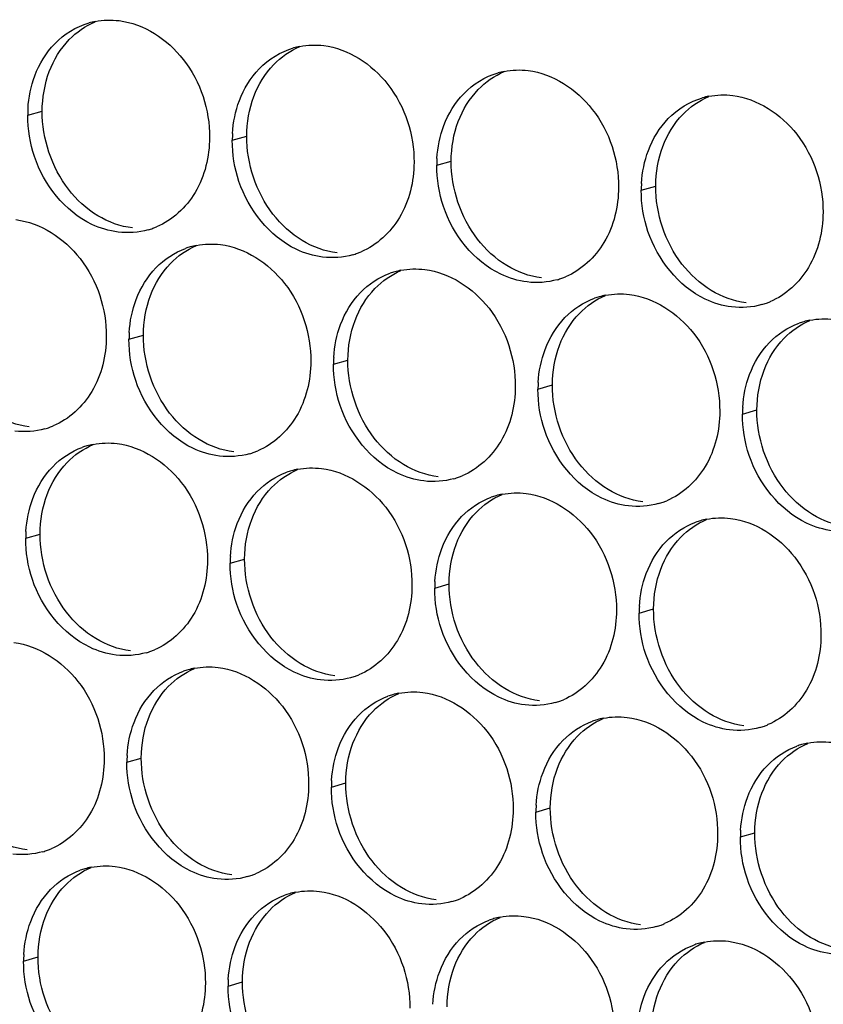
# Paper-space layout '45651_1_3' of a CAD drawing. Header units: millimetres. Extents: x -231 to 594, y 0 to 420.
# Tile 147 of 247: x 135.13 to 141.1, y 215.27 to 222.59. Entities that reach past the tile are written whole.
import ezdxf

# ---------------------------------------------------------------- set-up
doc = ezdxf.new("R2010")
doc.units = ezdxf.units.MM
doc.header["$LTSCALE"] = 32.67
doc.layers.add('02___PRT_ALL_AXES', color=7, linetype='CONTINUOUS')

psp = doc.layouts.new('45651_1_3')

# ---------------------------------------------------------------- linework, layer by layer
at = {"layer": '02___PRT_ALL_AXES', "color": 7, "linetype": 'CONTINUOUS'}
for p, q in [((135.1891, 221.8768), (135.2963, 221.9074)), ((136.7087, 221.6913), (136.8159, 221.722)), ((138.2283, 221.5058), (138.3355, 221.5365)), ((139.7479, 221.3203), (139.8551, 221.351)), ((135.9411, 220.2116), (136.0483, 220.2423)), ((137.4607, 220.0261), (137.5679, 220.0568)), ((138.9803, 219.8406), (139.0875, 219.8713)), ((140.4999, 219.6552), (140.6071, 219.6858)), ((135.1736, 218.7319), (135.2808, 218.7626)), ((136.6932, 218.5464), (136.8004, 218.5771)), ((138.2127, 218.3609), (138.3199, 218.3916)), ((139.7323, 218.1754), (139.8395, 218.2061)), ((135.9256, 217.0667), (136.0328, 217.0974)), ((137.4452, 216.8812), (137.5524, 216.9119)), ((138.9648, 216.6957), (139.072, 216.7264)), ((140.4843, 216.5103), (140.5915, 216.5409)), ((135.158, 215.587), (135.2652, 215.6177)), ((136.6776, 215.4015), (136.7848, 215.4322))]:
    psp.add_line(p, q, dxfattribs=at)
at = {"layer": '02___PRT_ALL_AXES', "color": 3, "linetype": 'CONTINUOUS'}
for centre, radius, start, end in [((135.7959, 222.0327), 0.5519, 100.97724, 105.93831), ((137.3155, 221.8472), 0.5519, 100.97724, 105.93831), ((138.8351, 221.6618), 0.5519, 100.97724, 105.93831), ((140.3547, 221.4763), 0.5519, 100.97724, 105.93831), ((136.0809, 221.8724), 0.8918, 176.51802, 179.71686), ((137.6005, 221.6869), 0.8918, 176.51802, 179.71686), ((139.1201, 221.5014), 0.8918, 176.51802, 179.71686), ((140.6397, 221.3159), 0.8918, 176.51802, 179.71686), ((135.9344, 221.5509), 0.5467, 285.94061, 289.76751), ((135.9339, 221.5522), 0.5481, 289.77289, 292.73686), ((136.548, 220.3675), 0.5519, 100.97724, 105.93831), ((136.5465, 220.3726), 0.5467, 105.94061, 109.76751), ((137.454, 221.3654), 0.5467, 285.94061, 289.76751), ((137.4535, 221.3667), 0.5481, 289.77289, 292.73686), ((138.0661, 220.1871), 0.5467, 105.94061, 109.76751), ((138.0675, 220.1821), 0.5519, 100.97724, 105.93831), ((138.9736, 221.18), 0.5467, 285.94061, 289.76751), ((138.9731, 221.1813), 0.5481, 289.77289, 292.73686), ((139.5871, 219.9966), 0.5519, 100.97724, 105.93831), ((139.5857, 220.0016), 0.5467, 105.94061, 109.76751), ((140.4932, 220.9945), 0.5467, 285.94061, 289.76751), ((140.4927, 220.9958), 0.5481, 289.77289, 292.73686), ((141.1053, 219.8161), 0.5467, 105.94061, 109.76751), ((141.1067, 219.8111), 0.5519, 100.97724, 105.93831), ((136.833, 220.2072), 0.8918, 176.51802, 179.71686), ((138.3525, 220.0217), 0.8918, 176.51802, 179.71686), ((139.8721, 219.8362), 0.8918, 176.51802, 179.71686), ((141.3917, 219.6507), 0.8918, 176.51802, 179.71686), ((135.1669, 220.0712), 0.5467, 285.94061, 289.76751), ((135.1664, 220.0725), 0.5481, 289.77289, 292.73686), ((135.779, 218.8929), 0.5467, 105.94061, 109.76751), ((135.7804, 218.8878), 0.5519, 100.97724, 105.93831), ((136.6865, 219.8857), 0.5467, 285.94061, 289.76751), ((136.6859, 219.887), 0.5481, 289.77289, 292.73686), ((137.2986, 218.7074), 0.5467, 105.94061, 109.76751), ((137.3, 218.7024), 0.5519, 100.97724, 105.93831), ((138.2061, 219.7002), 0.5467, 285.94061, 289.76751), ((138.2055, 219.7016), 0.5481, 289.77289, 292.73686), ((138.8181, 218.5219), 0.5467, 105.94061, 109.76751), ((138.8196, 218.5169), 0.5519, 100.97724, 105.93831), ((139.7256, 219.5148), 0.5467, 285.94061, 289.76751), ((139.7251, 219.5161), 0.5481, 289.77289, 292.73686), ((140.3377, 218.3364), 0.5467, 105.94061, 109.76751), ((140.3391, 218.3314), 0.5519, 100.97724, 105.93831), ((136.0654, 218.7275), 0.8918, 176.51802, 179.71686), ((137.585, 218.542), 0.8918, 176.51802, 179.71686), ((139.1046, 218.3565), 0.8918, 176.51802, 179.71686), ((140.6241, 218.171), 0.8918, 176.51802, 179.71686), ((135.9184, 218.4073), 0.5481, 289.77289, 292.73686), ((135.9189, 218.406), 0.5467, 285.94061, 289.76751), ((136.5324, 217.2227), 0.5519, 100.97724, 105.93831), ((136.531, 217.2277), 0.5467, 105.94061, 109.76751), ((137.4385, 218.2205), 0.5467, 285.94061, 289.76751), ((137.438, 218.2219), 0.5481, 289.77289, 292.73686), ((138.0506, 217.0422), 0.5467, 105.94061, 109.76751), ((138.052, 217.0372), 0.5519, 100.97724, 105.93831), ((138.9581, 218.0351), 0.5467, 285.94061, 289.76751), ((138.9575, 218.0364), 0.5481, 289.77289, 292.73686), ((139.5716, 216.8517), 0.5519, 100.97724, 105.93831), ((139.5702, 216.8567), 0.5467, 105.94061, 109.76751), ((140.4777, 217.8496), 0.5467, 285.94061, 289.76751), ((140.4771, 217.8509), 0.5481, 289.77289, 292.73686), ((141.0898, 216.6713), 0.5467, 105.94061, 109.76751), ((141.0912, 216.6662), 0.5519, 100.97724, 105.93831), ((136.8174, 217.0623), 0.8918, 176.51802, 179.71686), ((138.337, 216.8768), 0.8918, 176.51802, 179.71686), ((139.8566, 216.6913), 0.8918, 176.51802, 179.71686), ((141.3762, 216.5059), 0.8918, 176.51802, 179.71686), ((135.1513, 216.9263), 0.5467, 285.94061, 289.76751), ((135.1508, 216.9276), 0.5481, 289.77289, 292.73686), ((135.7634, 215.748), 0.5467, 105.94061, 109.76751), ((135.7649, 215.7429), 0.5519, 100.97724, 105.93831), ((136.6709, 216.7408), 0.5467, 285.94061, 289.76751), ((136.6704, 216.7421), 0.5481, 289.77289, 292.73686), ((137.283, 215.5625), 0.5467, 105.94061, 109.76751), ((137.2844, 215.5575), 0.5519, 100.97724, 105.93831), ((138.1905, 216.5554), 0.5467, 285.94061, 289.76751), ((138.19, 216.5567), 0.5481, 289.77289, 292.73686), ((138.8026, 215.377), 0.5467, 105.94061, 109.76751), ((138.804, 215.372), 0.5519, 100.97724, 105.93831), ((139.7101, 216.3699), 0.5467, 285.94061, 289.76751), ((139.7096, 216.3712), 0.5481, 289.77289, 292.73686), ((140.3222, 215.1915), 0.5467, 105.94061, 109.76751), ((140.3236, 215.1865), 0.5519, 100.97724, 105.93831), ((136.0499, 215.5826), 0.8918, 176.51802, 179.71686), ((137.5694, 215.3971), 0.8918, 176.51802, 179.71686)]:
    psp.add_arc(centre, radius, start, end, dxfattribs=at)
for points in [[(135.6908, 222.5746), (135.749, 222.5858), (135.8096, 222.5877), (135.8684, 222.5806)], [(135.3897, 222.4086), (135.4587, 222.48), (135.5488, 222.5362), (135.6444, 222.5634)], [(135.242, 222.1714), (135.2748, 222.2585), (135.325, 222.3416), (135.3897, 222.4086)], [(136.9093, 222.2231), (136.9783, 222.2946), (137.0684, 222.3507), (137.164, 222.378)], [(137.2104, 222.3891), (137.2685, 222.4004), (137.3292, 222.4022), (137.388, 222.3951)], [(136.7616, 221.9859), (136.7944, 222.0731), (136.8446, 222.1561), (136.9093, 222.2231)], [(135.1908, 221.9265), (135.1958, 222.0098), (135.2126, 222.0933), (135.242, 222.1714)], [(138.4288, 222.0376), (138.4979, 222.1091), (138.588, 222.1652), (138.6835, 222.1925)], [(138.73, 222.2036), (138.7881, 222.2149), (138.8488, 222.2168), (138.9075, 222.2096)], [(138.2812, 221.8004), (138.314, 221.8876), (138.3641, 221.9706), (138.4288, 222.0376)], [(139.9484, 221.8521), (140.0175, 221.9236), (140.1076, 221.9797), (140.2031, 222.007)], [(140.2496, 222.0181), (140.3077, 222.0294), (140.3683, 222.0313), (140.4271, 222.0241)], [(136.7103, 221.741), (136.7154, 221.8243), (136.7322, 221.9078), (136.7616, 221.9859)], [(135.239, 221.5696), (135.206, 221.6679), (135.1886, 221.773), (135.1891, 221.8768)], [(138.2299, 221.5556), (138.235, 221.6388), (138.2518, 221.7224), (138.2812, 221.8004)], [(139.8008, 221.6149), (139.8336, 221.7021), (139.8837, 221.7851), (139.9484, 221.8521)], [(136.7586, 221.3841), (136.7256, 221.4825), (136.7082, 221.5876), (136.7087, 221.6913)], [(139.7495, 221.3701), (139.7546, 221.4533), (139.7714, 221.5369), (139.8008, 221.6149)], [(138.2782, 221.1987), (138.2452, 221.297), (138.2278, 221.4021), (138.2283, 221.5058)], [(139.7978, 221.0132), (139.7648, 221.1115), (139.7474, 221.2166), (139.7479, 221.3203)], [(136.0846, 221.0252), (136.0126, 221.0046), (135.9349, 220.999), (135.8606, 221.0081)], [(136.4429, 220.9094), (136.501, 220.9207), (136.5616, 220.9225), (136.6204, 220.9154)], [(136.1417, 220.7434), (136.2025, 220.8064), (136.2792, 220.8574), (136.3616, 220.8871)], [(137.6042, 220.8397), (137.5322, 220.8192), (137.4545, 220.8136), (137.3802, 220.8226)], [(135.994, 220.5062), (136.0268, 220.5933), (136.077, 220.6764), (136.1417, 220.7434)], [(137.6613, 220.5579), (137.7221, 220.6209), (137.7988, 220.672), (137.8812, 220.7016)], [(137.9624, 220.7239), (138.0206, 220.7352), (138.0812, 220.7371), (138.14, 220.7299)], [(139.1238, 220.6543), (139.0518, 220.6337), (138.9741, 220.6281), (138.8998, 220.6372)], [(137.5136, 220.3207), (137.5464, 220.4079), (137.5966, 220.4909), (137.6613, 220.5579)], [(139.482, 220.5384), (139.5402, 220.5497), (139.6008, 220.5516), (139.6596, 220.5444)], [(135.9428, 220.2613), (135.9478, 220.3446), (135.9647, 220.4281), (135.994, 220.5062)], [(139.1809, 220.3724), (139.2417, 220.4354), (139.3184, 220.4865), (139.4008, 220.5161)], [(140.6434, 220.4688), (140.5713, 220.4482), (140.4937, 220.4426), (140.4194, 220.4517)], [(137.4624, 220.0759), (137.4674, 220.1591), (137.4842, 220.2427), (137.5136, 220.3207)], [(139.0332, 220.1352), (139.066, 220.2224), (139.1162, 220.3054), (139.1809, 220.3724)], [(140.7004, 220.1869), (140.7613, 220.2499), (140.838, 220.301), (140.9204, 220.3306)], [(141.0016, 220.3529), (141.0597, 220.3642), (141.1204, 220.3661), (141.1791, 220.3589)], [(135.9911, 219.9044), (135.958, 220.0028), (135.9406, 220.1079), (135.9411, 220.2116)], [(140.5528, 219.9497), (140.5856, 220.0369), (140.6357, 220.12), (140.7004, 220.1869)], [(138.9819, 219.8904), (138.987, 219.9736), (139.0038, 220.0572), (139.0332, 220.1352)], [(137.5106, 219.719), (137.4776, 219.8173), (137.4602, 219.9224), (137.4607, 220.0261)], [(140.5015, 219.7049), (140.5066, 219.7881), (140.5234, 219.8717), (140.5528, 219.9497)], [(139.0302, 219.5335), (138.9972, 219.6318), (138.9798, 219.7369), (138.9803, 219.8406)], [(140.5498, 219.348), (140.5168, 219.4463), (140.4994, 219.5514), (140.4999, 219.6552)], [(135.317, 219.5455), (135.245, 219.5249), (135.1674, 219.5193), (135.093, 219.5284)], [(135.6753, 219.4297), (135.7334, 219.441), (135.7941, 219.4428), (135.8528, 219.4357)], [(135.3741, 219.2637), (135.435, 219.3267), (135.5117, 219.3777), (135.5941, 219.4074)], [(136.8366, 219.36), (136.7646, 219.3395), (136.687, 219.3339), (136.6126, 219.3429)], [(135.2265, 219.0265), (135.2593, 219.1136), (135.3094, 219.1967), (135.3741, 219.2637)], [(136.8937, 219.0782), (136.9546, 219.1412), (137.0313, 219.1923), (137.1137, 219.2219)], [(137.1949, 219.2442), (137.253, 219.2555), (137.3136, 219.2574), (137.3724, 219.2502)], [(138.3562, 219.1746), (138.2842, 219.154), (138.2065, 219.1484), (138.1322, 219.1574)], [(136.7461, 218.841), (136.7789, 218.9282), (136.829, 219.0112), (136.8937, 219.0782)], [(135.1752, 218.7816), (135.1803, 218.8649), (135.1971, 218.9484), (135.2265, 219.0265)], [(138.4133, 218.8927), (138.4741, 218.9557), (138.5508, 219.0068), (138.6332, 219.0364)], [(138.7145, 219.0587), (138.7726, 219.07), (138.8332, 219.0719), (138.892, 219.0647)], [(139.8758, 218.9891), (139.8038, 218.9685), (139.7261, 218.9629), (139.6518, 218.972)], [(138.2656, 218.6555), (138.2984, 218.7427), (138.3486, 218.8257), (138.4133, 218.8927)], [(140.234, 218.8732), (140.2922, 218.8845), (140.3528, 218.8864), (140.4116, 218.8792)], [(136.6948, 218.5962), (136.6999, 218.6794), (136.7167, 218.763), (136.7461, 218.841)], [(139.9329, 218.7072), (139.9937, 218.7702), (140.0704, 218.8213), (140.1528, 218.8509)], [(135.2235, 218.4247), (135.1905, 218.5231), (135.1731, 218.6281), (135.1736, 218.7319)], [(139.7852, 218.47), (139.818, 218.5572), (139.8682, 218.6403), (139.9329, 218.7072)], [(138.2144, 218.4107), (138.2194, 218.4939), (138.2363, 218.5775), (138.2656, 218.6555)], [(136.7431, 218.2392), (136.7101, 218.3376), (136.6926, 218.4427), (136.6932, 218.5464)], [(139.734, 218.2252), (139.739, 218.3084), (139.7558, 218.392), (139.7852, 218.47)], [(138.2627, 218.0538), (138.2297, 218.1521), (138.2122, 218.2572), (138.2127, 218.3609)], [(139.7822, 217.8683), (139.7492, 217.9666), (139.7318, 218.0717), (139.7323, 218.1754)], [(136.0691, 217.8803), (135.9971, 217.8598), (135.9194, 217.8541), (135.8451, 217.8632)], [(136.4273, 217.7645), (136.4854, 217.7758), (136.5461, 217.7777), (136.6048, 217.7705)], [(136.1262, 217.5985), (136.187, 217.6615), (136.2637, 217.7126), (136.3461, 217.7422)], [(137.5886, 217.6948), (137.5166, 217.6743), (137.439, 217.6687), (137.3646, 217.6777)], [(135.9785, 217.3613), (136.0113, 217.4485), (136.0614, 217.5315), (136.1262, 217.5985)], [(137.6457, 217.413), (137.7066, 217.476), (137.7833, 217.5271), (137.8657, 217.5567)], [(137.9469, 217.579), (138.005, 217.5903), (138.0657, 217.5922), (138.1244, 217.585)], [(139.1082, 217.5094), (139.0362, 217.4888), (138.9586, 217.4832), (138.8842, 217.4923)], [(137.4981, 217.1758), (137.5309, 217.263), (137.581, 217.346), (137.6457, 217.413)], [(139.4665, 217.3935), (139.5246, 217.4048), (139.5852, 217.4067), (139.644, 217.3995)], [(135.9272, 217.1164), (135.9323, 217.1997), (135.9491, 217.2833), (135.9785, 217.3613)], [(139.1653, 217.2275), (139.2262, 217.2905), (139.3029, 217.3416), (139.3853, 217.3712)], [(140.6278, 217.3239), (140.5558, 217.3033), (140.4781, 217.2977), (140.4038, 217.3068)], [(137.4468, 216.931), (137.4519, 217.0142), (137.4687, 217.0978), (137.4981, 217.1758)], [(139.0177, 216.9903), (139.0505, 217.0775), (139.1006, 217.1605), (139.1653, 217.2275)], [(140.6849, 217.0421), (140.7457, 217.1051), (140.8224, 217.1561), (140.9049, 217.1857)], [(140.9861, 217.2081), (141.0442, 217.2193), (141.1048, 217.2212), (141.1636, 217.214)], [(135.9755, 216.7595), (135.9425, 216.8579), (135.9251, 216.963), (135.9256, 217.0667)], [(140.5372, 216.8049), (140.5701, 216.892), (140.6202, 216.9751), (140.6849, 217.0421)], [(138.9664, 216.7455), (138.9715, 216.8287), (138.9883, 216.9123), (139.0177, 216.9903)], [(137.4951, 216.5741), (137.4621, 216.6724), (137.4447, 216.7775), (137.4452, 216.8812)], [(140.486, 216.56), (140.491, 216.6432), (140.5079, 216.7268), (140.5372, 216.8049)], [(139.0147, 216.3886), (138.9817, 216.4869), (138.9642, 216.592), (138.9648, 216.6957)], [(140.5343, 216.2031), (140.5013, 216.3014), (140.4838, 216.4065), (140.4843, 216.5103)], [(135.3015, 216.4006), (135.2295, 216.38), (135.1518, 216.3744), (135.0775, 216.3835)], [(135.6598, 216.2848), (135.7179, 216.2961), (135.7785, 216.2979), (135.8373, 216.2908)], [(135.3586, 216.1188), (135.4194, 216.1818), (135.4961, 216.2328), (135.5785, 216.2625)], [(136.8211, 216.2151), (136.7491, 216.1946), (136.6714, 216.189), (136.5971, 216.198)], [(135.2109, 215.8816), (135.2437, 215.9687), (135.2939, 216.0518), (135.3586, 216.1188)], [(136.8782, 215.9333), (136.939, 215.9963), (137.0157, 216.0474), (137.0981, 216.077)], [(137.1793, 216.0993), (137.2375, 216.1106), (137.2981, 216.1125), (137.3569, 216.1053)], [(138.3407, 216.0297), (138.2687, 216.0091), (138.191, 216.0035), (138.1167, 216.0126)], [(136.7305, 215.6961), (136.7633, 215.7833), (136.8135, 215.8663), (136.8782, 215.9333)], [(138.6989, 215.9138), (138.757, 215.9251), (138.8177, 215.927), (138.8765, 215.9198)], [(135.1597, 215.6367), (135.1647, 215.72), (135.1816, 215.8035), (135.2109, 215.8816)], [(138.3978, 215.7478), (138.4586, 215.8108), (138.5353, 215.8619), (138.6177, 215.8915)], [(139.8602, 215.8442), (139.7882, 215.8236), (139.7106, 215.818), (139.6362, 215.8271)], [(138.2501, 215.5106), (138.2829, 215.5978), (138.3331, 215.6808), (138.3978, 215.7478)], [(139.9173, 215.5624), (139.9782, 215.6253), (140.0549, 215.6764), (140.1373, 215.706)], [(140.2185, 215.7284), (140.2766, 215.7396), (140.3373, 215.7415), (140.396, 215.7343)], [(136.6792, 215.4513), (136.6843, 215.5345), (136.7011, 215.6181), (136.7305, 215.6961)], [(135.208, 215.2798), (135.1749, 215.3782), (135.1575, 215.4833), (135.158, 215.587)], [(139.7697, 215.3252), (139.8025, 215.4123), (139.8526, 215.4954), (139.9173, 215.5624)], [(138.1988, 215.2658), (138.2039, 215.349), (138.2207, 215.4326), (138.2501, 215.5106)], [(136.7275, 215.0944), (136.6945, 215.1927), (136.6771, 215.2978), (136.6776, 215.4015)], [(139.7184, 215.0803), (139.7235, 215.1635), (139.7403, 215.2471), (139.7697, 215.3252)]]:
    psp.add_open_spline(points, degree=3, dxfattribs=at)
at = {"layer": '02___PRT_ALL_AXES', "color": 7, "linetype": 'CONTINUOUS'}
for points in [[(135.4969, 222.4392), (135.5513, 222.4956), (135.6181, 222.5424), (135.6904, 222.5727)], [(135.3492, 222.202), (135.382, 222.2892), (135.4322, 222.3722), (135.4969, 222.4392)], [(137.0165, 222.2538), (137.0709, 222.3101), (137.1377, 222.3569), (137.21, 222.3872)], [(136.8688, 222.0166), (136.9016, 222.1037), (136.9518, 222.1868), (137.0165, 222.2538)], [(135.2963, 221.9074), (135.2968, 222.0072), (135.3141, 222.1087), (135.3492, 222.202)], [(138.536, 222.0683), (138.5905, 222.1246), (138.6573, 222.1714), (138.7296, 222.2017)], [(136.8159, 221.722), (136.8164, 221.8217), (136.8336, 221.9232), (136.8688, 222.0166)], [(138.3884, 221.8311), (138.4212, 221.9183), (138.4713, 222.0013), (138.536, 222.0683)], [(140.0556, 221.8828), (140.1101, 221.9392), (140.1769, 221.9859), (140.2491, 222.0162)], [(135.4914, 221.3274), (135.3666, 221.4887), (135.2953, 221.7034), (135.2963, 221.9074)], [(139.908, 221.6456), (139.9408, 221.7328), (139.9909, 221.8158), (140.0556, 221.8828)], [(138.3355, 221.5365), (138.336, 221.6363), (138.3532, 221.7377), (138.3884, 221.8311)], [(137.011, 221.1419), (136.8861, 221.3032), (136.8149, 221.518), (136.8159, 221.722)], [(139.8551, 221.351), (139.8556, 221.4508), (139.8728, 221.5522), (139.908, 221.6456)], [(138.5305, 220.9564), (138.4057, 221.1178), (138.3345, 221.3325), (138.3355, 221.5365)], [(140.0501, 220.7709), (139.9253, 220.9323), (139.8541, 221.147), (139.8551, 221.351)], [(135.7096, 221.1302), (135.6258, 221.181), (135.5514, 221.2498), (135.4914, 221.3274)], [(135.9678, 221.0388), (135.8772, 221.0498), (135.7877, 221.0829), (135.7096, 221.1302)], [(137.2292, 220.9447), (137.1454, 220.9955), (137.0709, 221.0643), (137.011, 221.1419)], [(136.2489, 220.7741), (136.3033, 220.8304), (136.3702, 220.8772), (136.4424, 220.9075)], [(137.4874, 220.8533), (137.3968, 220.8644), (137.3073, 220.8974), (137.2292, 220.9447)], [(138.7488, 220.7592), (138.665, 220.81), (138.5905, 220.8788), (138.5305, 220.9564)], [(136.1012, 220.5369), (136.134, 220.624), (136.1842, 220.7071), (136.2489, 220.7741)], [(139.007, 220.6678), (138.9164, 220.6789), (138.8269, 220.7119), (138.7488, 220.7592)], [(140.2684, 220.5737), (140.1845, 220.6246), (140.1101, 220.6934), (140.0501, 220.7709)], [(137.7685, 220.5886), (137.8229, 220.6449), (137.8897, 220.6917), (137.962, 220.722)], [(136.0483, 220.2423), (136.0488, 220.342), (136.0661, 220.4435), (136.1012, 220.5369)], [(137.6208, 220.3514), (137.6536, 220.4385), (137.7038, 220.5216), (137.7685, 220.5886)], [(140.5265, 220.4824), (140.4359, 220.4934), (140.3465, 220.5264), (140.2684, 220.5737)], [(139.2881, 220.4031), (139.3425, 220.4595), (139.4093, 220.5062), (139.4816, 220.5365)], [(139.1404, 220.1659), (139.1732, 220.2531), (139.2234, 220.3361), (139.2881, 220.4031)], [(137.5679, 220.0568), (137.5684, 220.1566), (137.5857, 220.258), (137.6208, 220.3514)], [(140.8076, 220.2176), (140.8621, 220.274), (140.9289, 220.3208), (141.0012, 220.351)], [(136.2434, 219.6622), (136.1186, 219.8235), (136.0473, 220.0383), (136.0483, 220.2423)], [(140.66, 219.9804), (140.6928, 220.0676), (140.7429, 220.1506), (140.8076, 220.2176)], [(139.0875, 219.8713), (139.088, 219.9711), (139.1052, 220.0725), (139.1404, 220.1659)], [(137.763, 219.4767), (137.6382, 219.6381), (137.5669, 219.8528), (137.5679, 220.0568)], [(140.6071, 219.6858), (140.6076, 219.7856), (140.6248, 219.8871), (140.66, 219.9804)], [(139.2826, 219.2912), (139.1578, 219.4526), (139.0865, 219.6673), (139.0875, 219.8713)], [(136.4617, 219.465), (136.3778, 219.5158), (136.3034, 219.5846), (136.2434, 219.6622)], [(140.8021, 219.1057), (140.6773, 219.2671), (140.6061, 219.4818), (140.6071, 219.6858)], [(135.2002, 219.5591), (135.1096, 219.5701), (135.0202, 219.6032), (134.9421, 219.6505)], [(136.7198, 219.3736), (136.6292, 219.3847), (136.5397, 219.4177), (136.4617, 219.465)], [(137.9812, 219.2795), (137.8974, 219.3303), (137.823, 219.3991), (137.763, 219.4767)], [(135.4813, 219.2944), (135.5358, 219.3507), (135.6026, 219.3975), (135.6749, 219.4278)], [(135.3337, 219.0572), (135.3665, 219.1443), (135.4166, 219.2274), (135.4813, 219.2944)], [(137.0009, 219.1089), (137.0553, 219.1652), (137.1222, 219.212), (137.1944, 219.2423)], [(138.2394, 219.1881), (138.1488, 219.1992), (138.0593, 219.2322), (137.9812, 219.2795)], [(139.5008, 219.094), (139.417, 219.1448), (139.3426, 219.2137), (139.2826, 219.2912)], [(136.8532, 218.8717), (136.8861, 218.9588), (136.9362, 219.0419), (137.0009, 219.1089)], [(139.759, 219.0026), (139.6684, 219.0137), (139.5789, 219.0467), (139.5008, 219.094)], [(141.0204, 218.9086), (140.9366, 218.9594), (140.8621, 219.0282), (140.8021, 219.1057)], [(135.2808, 218.7626), (135.2813, 218.8623), (135.2985, 218.9638), (135.3337, 219.0572)], [(138.5205, 218.9234), (138.5749, 218.9798), (138.6418, 219.0265), (138.714, 219.0568)], [(136.8004, 218.5771), (136.8008, 218.6768), (136.8181, 218.7783), (136.8532, 218.8717)], [(138.3728, 218.6862), (138.4056, 218.7734), (138.4558, 218.8564), (138.5205, 218.9234)], [(140.0401, 218.7379), (140.0945, 218.7943), (140.1613, 218.8411), (140.2336, 218.8713)], [(141.2786, 218.8172), (141.188, 218.8282), (141.0985, 218.8613), (141.0204, 218.9086)], [(135.4758, 218.1825), (135.351, 218.3438), (135.2798, 218.5586), (135.2808, 218.7626)], [(139.8924, 218.5007), (139.9252, 218.5879), (139.9754, 218.6709), (140.0401, 218.7379)], [(138.3199, 218.3916), (138.3204, 218.4914), (138.3377, 218.5928), (138.3728, 218.6862)], [(136.9954, 217.997), (136.8706, 218.1584), (136.7993, 218.3731), (136.8004, 218.5771)], [(139.8395, 218.2061), (139.84, 218.3059), (139.8573, 218.4073), (139.8924, 218.5007)], [(138.515, 217.8115), (138.3902, 217.9729), (138.3189, 218.1876), (138.3199, 218.3916)], [(140.0346, 217.626), (139.9098, 217.7874), (139.8385, 218.0021), (139.8395, 218.2061)], [(135.6941, 217.9853), (135.6102, 218.0361), (135.5358, 218.1049), (135.4758, 218.1825)], [(135.9523, 217.8939), (135.8616, 217.905), (135.7722, 217.938), (135.6941, 217.9853)], [(137.2137, 217.7998), (137.1298, 217.8506), (137.0554, 217.9194), (136.9954, 217.997)], [(136.2333, 217.6292), (136.2878, 217.6855), (136.3546, 217.7323), (136.4269, 217.7626)], [(137.4718, 217.7084), (137.3812, 217.7195), (137.2918, 217.7525), (137.2137, 217.7998)], [(138.7333, 217.6143), (138.6494, 217.6651), (138.575, 217.734), (138.515, 217.8115)], [(136.0857, 217.392), (136.1185, 217.4791), (136.1686, 217.5622), (136.2333, 217.6292)], [(138.9914, 217.5229), (138.9008, 217.534), (138.8113, 217.567), (138.7333, 217.6143)], [(140.2528, 217.4289), (140.169, 217.4797), (140.0946, 217.5485), (140.0346, 217.626)], [(137.7529, 217.4437), (137.8074, 217.5), (137.8742, 217.5468), (137.9465, 217.5771)], [(136.0328, 217.0974), (136.0333, 217.1971), (136.0505, 217.2986), (136.0857, 217.392)], [(137.6053, 217.2065), (137.6381, 217.2937), (137.6882, 217.3767), (137.7529, 217.4437)], [(139.2725, 217.2582), (139.3269, 217.3146), (139.3938, 217.3613), (139.466, 217.3916)], [(140.511, 217.3375), (140.4204, 217.3485), (140.3309, 217.3816), (140.2528, 217.4289)], [(139.1249, 217.021), (139.1577, 217.1082), (139.2078, 217.1912), (139.2725, 217.2582)], [(137.5524, 216.9119), (137.5529, 217.0117), (137.5701, 217.1131), (137.6053, 217.2065)], [(140.7921, 217.0727), (140.8465, 217.1291), (140.9134, 217.1759), (140.9856, 217.2061)], [(136.2279, 216.5173), (136.103, 216.6786), (136.0318, 216.8934), (136.0328, 217.0974)], [(140.6444, 216.8355), (140.6772, 216.9227), (140.7274, 217.0057), (140.7921, 217.0727)], [(139.072, 216.7264), (139.0725, 216.8262), (139.0897, 216.9276), (139.1249, 217.021)], [(137.7474, 216.3318), (137.6226, 216.4932), (137.5514, 216.7079), (137.5524, 216.9119)], [(140.5915, 216.5409), (140.592, 216.6407), (140.6093, 216.7422), (140.6444, 216.8355)], [(139.267, 216.1463), (139.1422, 216.3077), (139.0709, 216.5224), (139.072, 216.7264)], [(136.4461, 216.3201), (136.3623, 216.3709), (136.2878, 216.4397), (136.2279, 216.5173)], [(140.7866, 215.9609), (140.6618, 216.1222), (140.5905, 216.3369), (140.5915, 216.5409)], [(135.1847, 216.4142), (135.0941, 216.4252), (135.0046, 216.4583), (134.9265, 216.5056)], [(136.7043, 216.2287), (136.6137, 216.2398), (136.5242, 216.2728), (136.4461, 216.3201)], [(137.9657, 216.1346), (137.8818, 216.1854), (137.8074, 216.2542), (137.7474, 216.3318)], [(135.4658, 216.1495), (135.5202, 216.2058), (135.587, 216.2526), (135.6593, 216.2829)], [(135.3181, 215.9123), (135.3509, 215.9994), (135.4011, 216.0825), (135.4658, 216.1495)], [(139.4853, 215.9492), (139.4014, 216), (139.327, 216.0688), (139.267, 216.1463)], [(136.9854, 215.964), (137.0398, 216.0203), (137.1066, 216.0671), (137.1789, 216.0974)], [(138.2239, 216.0432), (138.1332, 216.0543), (138.0438, 216.0873), (137.9657, 216.1346)], [(136.8377, 215.7268), (136.8705, 215.8139), (136.9207, 215.897), (136.9854, 215.964)], [(139.7434, 215.8578), (139.6528, 215.8688), (139.5634, 215.9019), (139.4853, 215.9492)], [(141.0049, 215.7637), (140.921, 215.8145), (140.8466, 215.8833), (140.7866, 215.9609)], [(135.2652, 215.6177), (135.2657, 215.7174), (135.283, 215.8189), (135.3181, 215.9123)], [(138.505, 215.7785), (138.5594, 215.8349), (138.6262, 215.8816), (138.6985, 215.9119)], [(138.3573, 215.5413), (138.3901, 215.6285), (138.4403, 215.7115), (138.505, 215.7785)], [(136.7848, 215.4322), (136.7853, 215.532), (136.8026, 215.6334), (136.8377, 215.7268)], [(140.0245, 215.593), (140.079, 215.6494), (140.1458, 215.6962), (140.2181, 215.7264)], [(141.263, 215.6723), (141.1724, 215.6833), (141.0829, 215.7164), (141.0049, 215.7637)], [(135.4603, 215.0376), (135.3355, 215.1989), (135.2642, 215.4137), (135.2652, 215.6177)], [(139.8769, 215.3558), (139.9097, 215.443), (139.9598, 215.526), (140.0245, 215.593)], [(138.3044, 215.2467), (138.3049, 215.3465), (138.3221, 215.4479), (138.3573, 215.5413)], [(136.9799, 214.8521), (136.8551, 215.0135), (136.7838, 215.2282), (136.7848, 215.4322)], [(139.824, 215.0612), (139.8245, 215.161), (139.8417, 215.2625), (139.8769, 215.3558)]]:
    psp.add_open_spline(points, degree=3, dxfattribs=at)
at = {"layer": '02___PRT_ALL_AXES', "color": 3, "linetype": 'CONTINUOUS'}
for points, knots in [([(135.8684, 222.5806), (136.0527, 222.5581), (136.4161, 222.317), (136.5409, 221.9159), (136.5399, 221.7119)], [0, 0, 0, 0, 0.476473, 1, 1, 1, 1]), ([(137.388, 222.3951), (137.5723, 222.3726), (137.9356, 222.1315), (138.0604, 221.7304), (138.0594, 221.5264)], [0, 0, 0, 0, 0.476473, 1, 1, 1, 1]), ([(138.9075, 222.2096), (139.0918, 222.1871), (139.4552, 221.946), (139.58, 221.5449), (139.579, 221.3409)], [0, 0, 0, 0, 0.476473, 1, 1, 1, 1]), ([(140.4271, 222.0241), (140.6114, 222.0016), (140.9748, 221.7605), (141.0996, 221.3595), (141.0986, 221.1555)], [0, 0, 0, 0, 0.476473, 1, 1, 1, 1]), ([(136.5399, 221.7119), (136.5392, 221.5706), (136.4762, 221.2944), (136.2636, 221.0961), (136.1458, 221.0467)], [0, 0, 0, 0, 0.525086, 1, 1, 1, 1]), ([(135.8606, 221.0081), (135.793, 221.0164), (135.5126, 221.1002), (135.309, 221.3612), (135.239, 221.5696)], [0, 0, 0, 0, 0.236458, 1, 1, 1, 1]), ([(138.0594, 221.5264), (138.0587, 221.3851), (137.9958, 221.1089), (137.7832, 220.9106), (137.6654, 220.8612)], [0, 0, 0, 0, 0.525086, 1, 1, 1, 1]), ([(137.3802, 220.8226), (137.3126, 220.8309), (137.0322, 220.9147), (136.8286, 221.1757), (136.7586, 221.3841)], [0, 0, 0, 0, 0.236458, 1, 1, 1, 1]), ([(139.579, 221.3409), (139.5783, 221.1996), (139.5153, 220.9234), (139.3028, 220.7251), (139.1849, 220.6757)], [0, 0, 0, 0, 0.525086, 1, 1, 1, 1]), ([(138.8998, 220.6372), (138.8322, 220.6454), (138.5518, 220.7293), (138.3482, 220.9903), (138.2782, 221.1987)], [0, 0, 0, 0, 0.236458, 1, 1, 1, 1]), ([(141.0986, 221.1555), (141.0979, 221.0142), (141.0349, 220.738), (140.8224, 220.5396), (140.7045, 220.4903)], [0, 0, 0, 0, 0.525086, 1, 1, 1, 1]), ([(135.1008, 221.1008), (135.2851, 221.0784), (135.6485, 220.8372), (135.7733, 220.4362), (135.7723, 220.2322)], [0, 0, 0, 0, 0.476473, 1, 1, 1, 1]), ([(140.4194, 220.4517), (140.3518, 220.4599), (140.0714, 220.5438), (139.8677, 220.8048), (139.7978, 221.0132)], [0, 0, 0, 0, 0.236458, 1, 1, 1, 1]), ([(136.6204, 220.9154), (136.8047, 220.8929), (137.1681, 220.6518), (137.2929, 220.2507), (137.2919, 220.0467)], [0, 0, 0, 0, 0.476473, 1, 1, 1, 1]), ([(138.14, 220.7299), (138.3243, 220.7074), (138.6877, 220.4663), (138.8125, 220.0652), (138.8115, 219.8612)], [0, 0, 0, 0, 0.476473, 1, 1, 1, 1]), ([(139.6596, 220.5444), (139.8439, 220.5219), (140.2072, 220.2808), (140.3321, 219.8798), (140.331, 219.6758)], [0, 0, 0, 0, 0.476473, 1, 1, 1, 1]), ([(135.7723, 220.2322), (135.7716, 220.0909), (135.7086, 219.8147), (135.4961, 219.6164), (135.3782, 219.567)], [0, 0, 0, 0, 0.525086, 1, 1, 1, 1]), ([(137.2919, 220.0467), (137.2912, 219.9054), (137.2282, 219.6292), (137.0157, 219.4309), (136.8978, 219.3815)], [0, 0, 0, 0, 0.525086, 1, 1, 1, 1]), ([(136.6126, 219.3429), (136.545, 219.3512), (136.2647, 219.435), (136.061, 219.696), (135.9911, 219.9044)], [0, 0, 0, 0, 0.236458, 1, 1, 1, 1]), ([(138.8115, 219.8612), (138.8108, 219.7199), (138.7478, 219.4437), (138.5352, 219.2454), (138.4174, 219.196)], [0, 0, 0, 0, 0.525086, 1, 1, 1, 1]), ([(138.1322, 219.1574), (138.0646, 219.1657), (137.7843, 219.2495), (137.5806, 219.5106), (137.5106, 219.719)], [0, 0, 0, 0, 0.236458, 1, 1, 1, 1]), ([(140.331, 219.6758), (140.3303, 219.5345), (140.2674, 219.2583), (140.0548, 219.0599), (139.937, 219.0106)], [0, 0, 0, 0, 0.525086, 1, 1, 1, 1]), ([(139.6518, 218.972), (139.5842, 218.9802), (139.3038, 219.0641), (139.1002, 219.3251), (139.0302, 219.5335)], [0, 0, 0, 0, 0.236458, 1, 1, 1, 1]), ([(135.8528, 219.4357), (136.0371, 219.4132), (136.4005, 219.1721), (136.5253, 218.771), (136.5243, 218.567)], [0, 0, 0, 0, 0.476473, 1, 1, 1, 1]), ([(141.1714, 218.7865), (141.1038, 218.7947), (140.8234, 218.8786), (140.6198, 219.1396), (140.5498, 219.348)], [0, 0, 0, 0, 0.236458, 1, 1, 1, 1]), ([(137.3724, 219.2502), (137.5567, 219.2277), (137.9201, 218.9866), (138.0449, 218.5855), (138.0439, 218.3815)], [0, 0, 0, 0, 0.476473, 1, 1, 1, 1]), ([(138.892, 219.0647), (139.0763, 219.0422), (139.4397, 218.8011), (139.5645, 218.4001), (139.5635, 218.1961)], [0, 0, 0, 0, 0.476473, 1, 1, 1, 1]), ([(140.4116, 218.8792), (140.5959, 218.8567), (140.9593, 218.6156), (141.0841, 218.2146), (141.0831, 218.0106)], [0, 0, 0, 0, 0.476473, 1, 1, 1, 1]), ([(136.5243, 218.567), (136.5236, 218.4257), (136.4606, 218.1495), (136.2481, 217.9512), (136.1302, 217.9018)], [0, 0, 0, 0, 0.525086, 1, 1, 1, 1]), ([(135.8451, 217.8632), (135.7775, 217.8715), (135.4971, 217.9553), (135.2934, 218.2163), (135.2235, 218.4247)], [0, 0, 0, 0, 0.236458, 1, 1, 1, 1]), ([(138.0439, 218.3815), (138.0432, 218.2402), (137.9802, 217.964), (137.7677, 217.7657), (137.6498, 217.7163)], [0, 0, 0, 0, 0.525086, 1, 1, 1, 1]), ([(137.3646, 217.6777), (137.2971, 217.686), (137.0167, 217.7698), (136.813, 218.0308), (136.7431, 218.2392)], [0, 0, 0, 0, 0.236458, 1, 1, 1, 1]), ([(139.5635, 218.1961), (139.5628, 218.0548), (139.4998, 217.7785), (139.2873, 217.5802), (139.1694, 217.5308)], [0, 0, 0, 0, 0.525086, 1, 1, 1, 1]), ([(138.8842, 217.4923), (138.8166, 217.5005), (138.5363, 217.5844), (138.3326, 217.8454), (138.2627, 218.0538)], [0, 0, 0, 0, 0.236458, 1, 1, 1, 1]), ([(141.0831, 218.0106), (141.0824, 217.8693), (141.0194, 217.5931), (140.8069, 217.3948), (140.689, 217.3454)], [0, 0, 0, 0, 0.525086, 1, 1, 1, 1]), ([(135.0853, 217.956), (135.2696, 217.9335), (135.6329, 217.6924), (135.7578, 217.2913), (135.7567, 217.0873)], [0, 0, 0, 0, 0.476473, 1, 1, 1, 1]), ([(140.4038, 217.3068), (140.3362, 217.315), (140.0559, 217.3989), (139.8522, 217.6599), (139.7822, 217.8683)], [0, 0, 0, 0, 0.236458, 1, 1, 1, 1]), ([(136.6048, 217.7705), (136.7891, 217.748), (137.1525, 217.5069), (137.2773, 217.1058), (137.2763, 216.9018)], [0, 0, 0, 0, 0.476473, 1, 1, 1, 1]), ([(138.1244, 217.585), (138.3087, 217.5625), (138.6721, 217.3214), (138.7969, 216.9203), (138.7959, 216.7163)], [0, 0, 0, 0, 0.476473, 1, 1, 1, 1]), ([(139.644, 217.3995), (139.8283, 217.377), (140.1917, 217.1359), (140.3165, 216.7349), (140.3155, 216.5309)], [0, 0, 0, 0, 0.476473, 1, 1, 1, 1]), ([(135.7567, 217.0873), (135.7561, 216.946), (135.6931, 216.6698), (135.4805, 216.4715), (135.3627, 216.4221)], [0, 0, 0, 0, 0.525086, 1, 1, 1, 1]), ([(137.2763, 216.9018), (137.2756, 216.7605), (137.2127, 216.4843), (137.0001, 216.286), (136.8823, 216.2366)], [0, 0, 0, 0, 0.525086, 1, 1, 1, 1]), ([(136.5971, 216.198), (136.5295, 216.2063), (136.2491, 216.2901), (136.0455, 216.5511), (135.9755, 216.7595)], [0, 0, 0, 0, 0.236458, 1, 1, 1, 1]), ([(138.7959, 216.7163), (138.7952, 216.575), (138.7322, 216.2988), (138.5197, 216.1005), (138.4018, 216.0511)], [0, 0, 0, 0, 0.525086, 1, 1, 1, 1]), ([(138.1167, 216.0126), (138.0491, 216.0208), (137.7687, 216.1047), (137.5651, 216.3657), (137.4951, 216.5741)], [0, 0, 0, 0, 0.236458, 1, 1, 1, 1]), ([(140.3155, 216.5309), (140.3148, 216.3896), (140.2518, 216.1134), (140.0393, 215.915), (139.9214, 215.8657)], [0, 0, 0, 0, 0.525086, 1, 1, 1, 1]), ([(139.6362, 215.8271), (139.5687, 215.8353), (139.2883, 215.9192), (139.0846, 216.1802), (139.0147, 216.3886)], [0, 0, 0, 0, 0.236458, 1, 1, 1, 1]), ([(135.8373, 216.2908), (136.0216, 216.2683), (136.385, 216.0272), (136.5098, 215.6261), (136.5088, 215.4221)], [0, 0, 0, 0, 0.476473, 1, 1, 1, 1]), ([(141.1558, 215.6416), (141.0883, 215.6499), (140.8079, 215.7337), (140.6042, 215.9947), (140.5343, 216.2031)], [0, 0, 0, 0, 0.236458, 1, 1, 1, 1]), ([(137.3569, 216.1053), (137.5412, 216.0828), (137.9046, 215.8417), (138.0294, 215.4406), (138.0284, 215.2366)], [0, 0, 0, 0, 0.476473, 1, 1, 1, 1]), ([(138.8765, 215.9198), (139.0608, 215.8973), (139.4241, 215.6562), (139.5489, 215.2552), (139.5479, 215.0512)], [0, 0, 0, 0, 0.476473, 1, 1, 1, 1]), ([(140.396, 215.7343), (140.5803, 215.7118), (140.9437, 215.4707), (141.0685, 215.0697), (141.0675, 214.8657)], [0, 0, 0, 0, 0.476473, 1, 1, 1, 1]), ([(136.5088, 215.4221), (136.5081, 215.2808), (136.4451, 215.0046), (136.2326, 214.8063), (136.1147, 214.7569)], [0, 0, 0, 0, 0.525086, 1, 1, 1, 1]), ([(135.8295, 214.7183), (135.7619, 214.7266), (135.4816, 214.8104), (135.2779, 215.0714), (135.208, 215.2798)], [0, 0, 0, 0, 0.236458, 1, 1, 1, 1])]:
    psp.add_open_spline(points, degree=3, knots=knots, dxfattribs=at)

doc.saveas('drawing.dxf')
